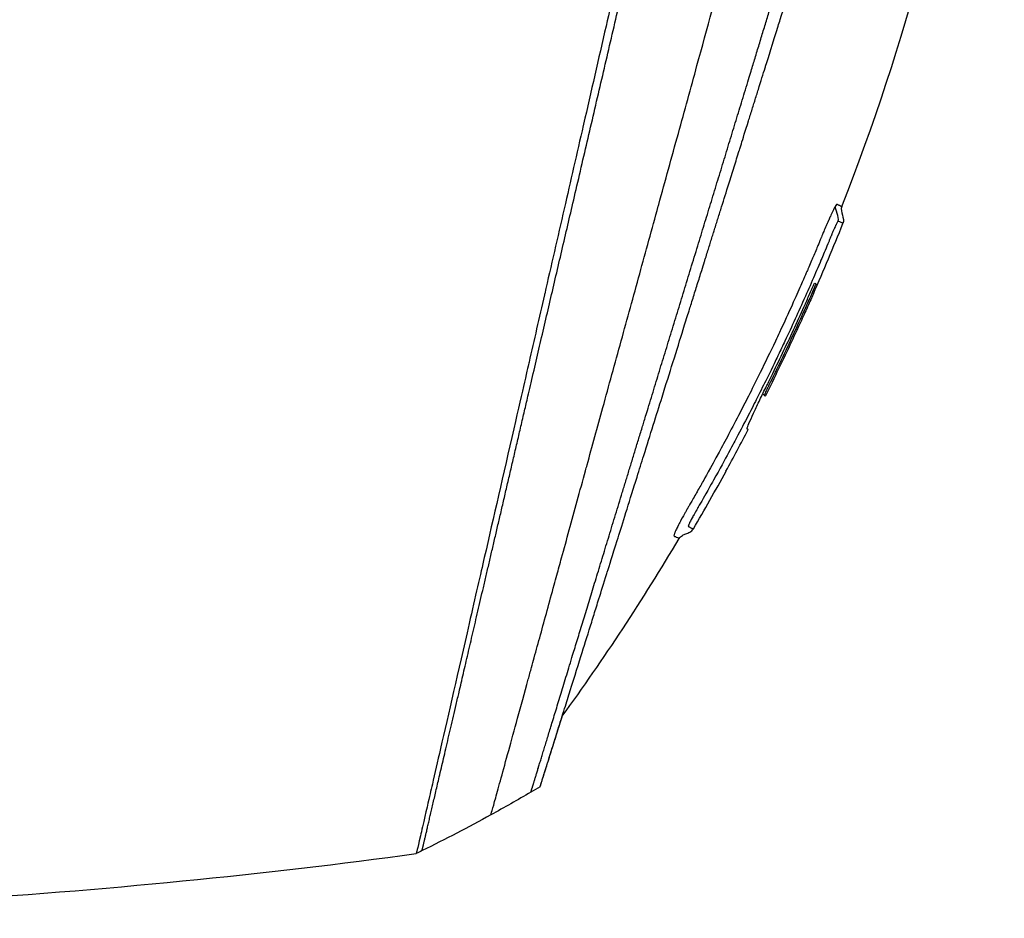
# Model space of a CAD drawing. Header units: millimetres. Extents: x 0 to 5219, y 0 to 2970.
# Tile 8 of 237: x 482 to 549, y 859 to 920. Entities that reach past the tile are written whole.
import ezdxf

# ---------------------------------------------------------------- set-up
doc = ezdxf.new("R2010")
doc.units = ezdxf.units.MM
doc.header["$LTSCALE"] = 0.2

# ---------------------------------------------------------------- blocks, each defined once
blk = doc.blocks.new('A$C49a5a934')
for p, q in [((258.523, 153.517), (258.627, 153.413)), ((258.523, 153.516), (258.624, 153.414)), ((257.535, 151.095), (257.462, 151.168)), ((244.561, 141.234), (244.561, 141.233))]:
    blk.add_line(p, q)
blk.add_arc((118.498, 223.479), 156.751, 331.32693, 332.49797)
at = {"extrusion": (0, 0, -1)}
for centre, major_axis, ratio, start_param, end_param in [((157.143, 247.114), (98.887, -98.849), 0.00011, 6.274337, 6.283153), ((186.518, 222.48), (81.918, 75.393), 0.999389, 1.78435, 1.812352), ((186.553, 222.439), (-84.003, -73.038), 0.999052, 4.891159, 4.897725), ((186.439, 222.559), (52.22, -98.374), 0.999969, 6.268665, 6.315891), ((177.05, 240.309), (61.464, -116.201), 0.920421, 0.028746, 0.032423)]:
    blk.add_ellipse(centre, major_axis=major_axis, ratio=ratio, start_param=start_param, end_param=end_param, dxfattribs=at)
for points, knots in [([(130.052, 118.564), (130.047, 118.558), (130.201, 118.713), (130.379, 118.895), (130.599, 119.117), (130.926, 119.448), (131.356, 119.881), (131.821, 120.35), (132.328, 120.858), (132.78, 121.309), (132.836, 121.365), (132.891, 121.419), (132.944, 121.473), (133.07, 121.598), (133.545, 122.07), (134.618, 123.137), (134.767, 123.285), (134.928, 123.445), (135.102, 123.618), (135.664, 124.177), (136.086, 124.598), (136.318, 124.829), (136.741, 125.253), (137.181, 125.693), (137.638, 126.15), (138.247, 126.759), (138.885, 127.396), (139.548, 128.059), (139.705, 128.217), (139.865, 128.376), (140.025, 128.537), (140.993, 129.504), (142.011, 130.522), (143.073, 131.585), (145.85, 134.362), (148.286, 136.799), (150.061, 138.574), (150.171, 138.684), (150.279, 138.791), (150.384, 138.896), (152.078, 140.591), (153.114, 141.626), (153.404, 141.917), (154.505, 143.018), (156.156, 144.669), (158.429, 146.941), (159.5, 148.012), (160.444, 148.955), (161.248, 149.759), (162.302, 150.813), (163.117, 151.628), (163.681, 152.192), (167.251, 155.763), (170.941, 159.453), (174.708, 163.219), (176.172, 164.683), (178.067, 166.579), (180.411, 168.922), (182.352, 170.864), (183.823, 172.335), (184.809, 173.321), (185.545, 174.057), (186.011, 174.523), (186.205, 174.716), (187.875, 176.385), (188.857, 177.366), (189.132, 177.641), (189.493, 178.001), (189.851, 178.36), (190.207, 178.716), (190.339, 178.848), (190.47, 178.98), (190.601, 179.111), (191.365, 179.876), (191.858, 180.369), (192.074, 180.585), (192.294, 180.805), (192.534, 181.045), (192.794, 181.304), (193.425, 181.933), (194.173, 182.677), (195.038, 183.537), (196.388, 184.879), (197.38, 185.866), (198.01, 186.496), (198.656, 187.142), (199.644, 188.134), (200.97, 189.469), (201.888, 190.392), (202.63, 191.138), (203.197, 191.706), (203.484, 191.994), (203.726, 192.236), (203.923, 192.433), (204.543, 193.052), (205.164, 193.672), (205.785, 194.293), (206.146, 194.654), (206.507, 195.015), (206.868, 195.376), (207.621, 196.13), (208.108, 196.617), (208.333, 196.843), (208.812, 197.322), (209.298, 197.809), (209.792, 198.304), (210.255, 198.767), (210.718, 199.229), (211.18, 199.691), (212.654, 201.166), (214.123, 202.635), (215.584, 204.096), (217.501, 206.013), (219.404, 207.916), (221.287, 209.799), (225.055, 213.565), (228.747, 217.256), (232.319, 220.827), (233.113, 221.621), (233.921, 222.429), (234.743, 223.251), (235.669, 224.178), (236.613, 225.121), (237.57, 226.079), (240.082, 228.592), (241.719, 230.23), (242.59, 231.102), (243.614, 232.125), (244.619, 233.131), (245.604, 234.116), (247.756, 236.267), (249.81, 238.321), (251.733, 240.244), (253.51, 242.021), (254.892, 243.404), (255.963, 244.474), (257.721, 246.232), (258.654, 247.165), (259.013, 247.524), (259.107, 247.617), (259.16, 247.671), (259.174, 247.685), (260.768, 249.28), (262.134, 250.646), (263.209, 251.719), (263.36, 251.87), (263.506, 252.016), (263.646, 252.155), (264.101, 252.609), (264.415, 252.923), (264.64, 253.149), (264.864, 253.373), (265.06, 253.569), (265.227, 253.736), (265.273, 253.783), (265.317, 253.826), (265.358, 253.868), (265.877, 254.387), (265.927, 254.438), (265.936, 254.447), (265.936, 254.447), (265.936, 254.448), (265.936, 254.448)], [-1, -1, -1, -1, -0.973214, -0.973214, -0.973214, -0.946429, -0.946429, -0.946429, -0.922569, -0.922569, -0.922569, -0.919643, -0.919643, -0.919643, -0.896124, -0.896124, -0.896124, -0.892857, -0.892857, -0.892857, -0.88, -0.88, -0.88, -0.867143, -0.867143, -0.867143, -0.85, -0.85, -0.85, -0.84593, -0.84593, -0.84593, -0.821429, -0.821429, -0.821429, -0.786779, -0.786779, -0.786779, -0.784631, -0.784631, -0.784631, -0.75, -0.75, -0.75, -0.71875, -0.71875, -0.71875, -0.705224, -0.705224, -0.705224, -0.6875, -0.6875, -0.6875, -0.625, -0.625, -0.625, -0.59375, -0.59375, -0.59375, -0.575864, -0.575864, -0.575864, -0.5625, -0.5625, -0.5625, -0.546875, -0.546875, -0.546875, -0.541176, -0.541176, -0.541176, -0.539062, -0.539062, -0.539062, -0.53125, -0.53125, -0.53125, -0.526699, -0.526699, -0.526699, -0.515625, -0.515625, -0.515625, -0.5, -0.5, -0.5, -0.484375, -0.484375, -0.484375, -0.473999, -0.473999, -0.473999, -0.46875, -0.46875, -0.46875, -0.458868, -0.458868, -0.458868, -0.453125, -0.453125, -0.453125, -0.445312, -0.445312, -0.445312, -0.4375, -0.4375, -0.4375, -0.430048, -0.430048, -0.430048, -0.40625, -0.40625, -0.40625, -0.375, -0.375, -0.375, -0.3125, -0.3125, -0.3125, -0.297804, -0.297804, -0.297804, -0.28125, -0.28125, -0.28125, -0.25, -0.25, -0.25, -0.230372, -0.230372, -0.230372, -0.1875, -0.1875, -0.1875, -0.167132, -0.167132, -0.167132, -0.133709, -0.133709, -0.133709, -0.125, -0.125, -0.125, -0.078046, -0.078046, -0.078046, -0.071429, -0.071429, -0.071429, -0.053571, -0.053571, -0.053571, -0.039579, -0.039579, -0.039579, -0.035714, -0.035714, -0.035714, -0.002565, -0.002565, -0.002565, 0, 0, 0, 0]), ([(259.264, 226.927), (259.189, 226.78), (259.14, 226.669), (259.112, 226.603), (258.902, 226.118), (258.786, 225.723), (258.714, 225.469), (258.606, 225.085), (258.548, 224.833), (258.523, 224.73), (258.461, 224.48), (258.391, 224.181), (258.31, 223.833), (258.182, 223.28), (258.1, 222.928), (258.067, 222.786), (258.049, 222.71), (258.032, 222.635), (258.014, 222.56), (257.986, 222.443), (257.959, 222.325), (257.932, 222.206), (257.914, 222.131), (257.866, 221.926), (257.787, 221.588), (257.703, 221.228), (257.598, 220.777), (257.471, 220.232), (257.354, 219.729), (257.237, 219.223), (257.119, 218.713), (257.059, 218.453), (256.967, 218.05), (256.84, 217.502), (256.702, 216.902), (256.525, 216.128), (256.306, 215.171), (255.796, 212.944), (255.467, 211.502), (255.333, 210.917), (255.019, 209.551), (254.702, 208.167), (254.379, 206.766), (254.313, 206.478), (254.247, 206.19), (254.18, 205.901), (253.976, 205.014), (253.603, 203.388), (253.051, 200.976), (252.635, 199.16), (252.215, 197.322), (251.79, 195.468), (251.782, 195.433), (251.774, 195.398), (251.766, 195.363), (251.42, 193.849), (250.963, 191.855), (250.393, 189.369), (249.773, 186.668), (249.327, 184.722), (249.059, 183.554), (248.977, 183.197), (248.912, 182.912), (248.863, 182.699), (248.656, 181.794), (248.331, 180.377), (247.891, 178.454), (247.379, 176.222), (246.87, 173.997), (246.366, 171.798), (246.359, 171.769), (246.352, 171.739), (246.345, 171.709), (245.909, 169.806), (245.477, 167.92), (245.05, 166.061), (244.603, 164.111), (244.163, 162.19), (243.731, 160.304), (243.725, 160.276), (243.719, 160.249), (243.712, 160.221), (243.358, 158.673), (243.009, 157.15), (242.667, 155.657), (242.609, 155.405), (242.249, 153.836), (241.629, 151.13), (240.922, 148.041), (240.252, 145.118), (239.632, 142.408), (239.507, 141.86), (239.354, 141.195), (239.179, 140.43), (239.008, 139.683), (238.815, 138.84), (238.605, 137.924), (237.849, 134.624), (237.195, 131.771), (236.661, 129.449), (236.459, 128.568), (236.274, 127.763), (236.108, 127.04), (236.056, 126.81), (236.005, 126.588), (235.956, 126.374), (235.867, 125.988), (235.658, 125.083), (235.442, 124.149), (235.386, 123.909), (235.338, 123.703), (235.297, 123.526), (235.075, 122.573), (235.033, 122.402), (235.019, 122.351), (235.016, 122.339), (235.015, 122.336), (235.014, 122.335)], [0.0000004, 0.0000004, 0.0000004, 0.0000004, 0.0285714, 0.0285714, 0.0285714, 0.0714286, 0.0714286, 0.0714286, 0.0892857, 0.0892857, 0.0892857, 0.1071429, 0.1071429, 0.1071429, 0.125, 0.125, 0.125, 0.1284736, 0.1284736, 0.1284736, 0.1339286, 0.1339286, 0.1339286, 0.1428571, 0.1428571, 0.1428571, 0.1607143, 0.1607143, 0.1607143, 0.1785714, 0.1785714, 0.1785714, 0.1956232, 0.1956232, 0.1956232, 0.2142857, 0.2142857, 0.2142857, 0.25, 0.25, 0.25, 0.2796252, 0.2796252, 0.2796252, 0.2857143, 0.2857143, 0.2857143, 0.3163265, 0.3163265, 0.3163265, 0.3469388, 0.3469388, 0.3469388, 0.3476324, 0.3476324, 0.3476324, 0.377551, 0.377551, 0.377551, 0.4010005, 0.4010005, 0.4010005, 0.4081633, 0.4081633, 0.4081633, 0.4265306, 0.4265306, 0.4265306, 0.4540816, 0.4540816, 0.4540816, 0.4544339, 0.4544339, 0.4544339, 0.4770408, 0.4770408, 0.4770408, 0.4996669, 0.4996669, 0.4996669, 0.5, 0.5, 0.5, 0.5178571, 0.5178571, 0.5178571, 0.5357143, 0.5357143, 0.5357143, 0.5714286, 0.5714286, 0.5714286, 0.5985301, 0.5985301, 0.5985301, 0.625, 0.625, 0.625, 0.75, 0.75, 0.75, 0.7974141, 0.7974141, 0.7974141, 0.8125, 0.8125, 0.8125, 0.875, 0.875, 0.875, 0.8914403, 0.8914403, 0.8914403, 0.9797679, 0.9797679, 0.9797679, 1, 1, 1, 1]), ([(263.881, 166.212), (268.222, 177.231), (271.321, 188.819), (274.351, 209.23), (274.907, 218.067), (274.717, 226.857)], [0, 0, 0, 0, 3.552689, 3.552689, 6.190302, 6.190302, 6.190302, 6.190302]), ([(240.082, 124.954), (240.082, 124.954), (240.082, 124.954), (240.082, 124.954), (240.085, 124.964), (240.201, 125.378), (240.405, 126.114), (240.609, 126.85), (240.905, 127.922), (241.289, 129.315), (241.472, 129.98), (241.675, 130.718), (241.896, 131.525), (242.118, 132.333), (242.359, 133.209), (242.618, 134.151), (242.689, 134.413), (242.763, 134.679), (242.837, 134.951), (242.897, 135.169), (242.958, 135.389), (243.019, 135.613), (243.157, 136.117), (243.3, 136.636), (243.447, 137.171), (243.74, 138.241), (244.05, 139.371), (244.376, 140.557), (244.436, 140.777), (244.497, 140.998), (244.558, 141.222), (244.662, 141.602), (244.768, 141.987), (244.875, 142.378), (245.045, 142.998), (245.219, 143.632), (245.396, 144.278), (245.75, 145.57), (246.118, 146.912), (246.499, 148.299), (246.534, 148.427), (246.57, 148.556), (246.605, 148.685), (246.953, 149.951), (247.311, 151.254), (247.678, 152.588), (248.082, 154.058), (248.497, 155.567), (248.922, 157.109), (249.332, 158.599), (249.749, 160.116), (250.174, 161.658), (250.587, 163.159), (251.007, 164.683), (251.433, 166.229), (251.445, 166.272), (251.457, 166.314), (251.468, 166.357), (251.907, 167.947), (252.351, 169.559), (252.797, 171.178), (253.219, 172.71), (253.642, 174.247), (254.061, 175.777), (254.75, 178.29), (255.429, 180.782), (256.106, 183.259), (256.289, 183.927), (256.471, 184.594), (256.654, 185.26), (256.689, 185.388), (256.724, 185.517), (256.759, 185.645), (256.977, 186.439), (257.195, 187.231), (257.413, 188.021), (258.065, 190.391), (258.714, 192.74), (259.352, 195.044), (260.213, 198.157), (261.055, 201.201), (261.877, 204.141), (262.287, 205.611), (262.67, 207.056), (263.076, 208.461), (263.483, 209.866), (263.797, 211.318), (264.291, 212.55)], [0, 0, 0, 0, 0.00024, 0.00024, 0.00024, 0.087999, 0.087999, 0.087999, 0.175757, 0.175757, 0.175757, 0.217696, 0.217696, 0.217696, 0.259635, 0.259635, 0.259635, 0.271277, 0.271277, 0.271277, 0.280605, 0.280605, 0.280605, 0.301574, 0.301574, 0.301574, 0.343513, 0.343513, 0.343513, 0.351275, 0.351275, 0.351275, 0.364483, 0.364483, 0.364483, 0.385452, 0.385452, 0.385452, 0.427391, 0.427391, 0.427391, 0.431272, 0.431272, 0.431272, 0.46933, 0.46933, 0.46933, 0.511269, 0.511269, 0.511269, 0.551814, 0.551814, 0.551814, 0.591266, 0.591266, 0.591266, 0.59236, 0.59236, 0.59236, 0.632905, 0.632905, 0.632905, 0.671263, 0.671263, 0.671263, 0.734268, 0.734268, 0.734268, 0.75126, 0.75126, 0.75126, 0.754541, 0.754541, 0.754541, 0.774814, 0.774814, 0.774814, 0.835632, 0.835632, 0.835632, 0.917816, 0.917816, 0.917816, 0.958908, 0.958908, 0.958908, 1, 1, 1, 1]), ([(243.422, 126.865), (243.422, 126.866), (243.423, 126.87), (243.428, 126.885), (243.43, 126.891), (243.432, 126.898), (243.435, 126.908), (243.437, 126.915), (243.44, 126.922), (243.442, 126.931), (243.446, 126.942), (243.45, 126.954), (243.454, 126.969), (243.461, 126.991), (243.469, 127.016), (243.479, 127.048), (243.482, 127.056), (243.484, 127.064), (243.487, 127.072), (243.499, 127.112), (243.514, 127.157), (243.529, 127.207), (243.545, 127.258), (243.563, 127.314), (243.582, 127.374), (243.598, 127.428), (243.616, 127.484), (243.635, 127.545), (243.638, 127.554), (243.641, 127.563), (243.644, 127.572), (243.65, 127.593), (243.657, 127.614), (243.664, 127.636), (243.675, 127.673), (243.687, 127.711), (243.699, 127.751), (243.724, 127.829), (243.75, 127.913), (243.778, 128.001), (243.809, 128.102), (243.842, 128.209), (243.878, 128.322), (243.883, 128.338), (243.909, 128.421), (243.96, 128.585), (244.007, 128.736), (244.076, 128.956), (244.176, 129.277), (244.184, 129.301), (244.192, 129.325), (244.2, 129.351), (244.232, 129.454), (244.265, 129.558), (244.297, 129.664), (244.34, 129.8), (244.384, 129.939), (244.427, 130.078), (244.521, 130.379), (244.617, 130.684), (244.711, 130.986), (244.763, 131.151), (244.815, 131.316), (244.866, 131.479), (244.921, 131.655), (244.975, 131.829), (245.028, 131.999), (245.047, 132.059), (245.066, 132.118), (245.084, 132.177), (245.212, 132.587), (245.34, 132.993), (245.463, 133.389), (245.764, 134.349), (246.043, 135.239), (246.272, 135.973), (246.477, 136.629), (246.692, 137.316), (246.917, 138.034), (246.97, 138.205), (247.024, 138.378), (247.079, 138.553), (247.183, 138.885), (247.292, 139.235), (247.408, 139.605), (247.569, 140.118), (247.741, 140.67), (247.927, 141.264), (247.942, 141.312), (247.957, 141.36), (247.973, 141.409), (248.112, 141.854), (248.332, 142.556), (248.646, 143.559), (248.947, 144.521), (249.335, 145.759), (249.827, 147.331), (249.882, 147.506), (249.938, 147.685), (249.995, 147.868), (250.149, 148.36), (250.301, 148.847), (250.452, 149.327), (250.672, 150.03), (250.887, 150.718), (251.098, 151.39), (251.301, 152.041), (251.5, 152.676), (251.693, 153.292), (251.955, 154.13), (252.201, 154.917), (252.429, 155.644), (252.686, 156.466), (252.92, 157.213), (253.128, 157.879), (253.257, 158.289), (253.376, 158.669), (253.484, 159.016), (253.497, 159.056), (253.509, 159.095), (253.521, 159.135), (253.563, 159.268), (253.605, 159.4), (253.645, 159.53), (253.695, 159.687), (253.743, 159.842), (253.791, 159.995), (253.891, 160.316), (253.989, 160.628), (254.083, 160.93), (254.186, 161.257), (254.285, 161.573), (254.38, 161.877), (254.444, 162.083), (254.507, 162.284), (254.569, 162.48), (254.592, 162.556), (254.616, 162.63), (254.639, 162.704), (254.684, 162.849), (254.729, 162.991), (254.772, 163.13), (254.813, 163.261), (254.853, 163.388), (254.892, 163.513), (254.932, 163.642), (254.971, 163.767), (255.009, 163.889), (255.051, 164.021), (255.091, 164.149), (255.13, 164.274), (255.15, 164.338), (255.17, 164.402), (255.189, 164.465), (255.192, 164.473), (255.194, 164.48), (255.197, 164.488), (255.214, 164.544), (255.232, 164.6), (255.249, 164.656), (255.289, 164.783), (255.329, 164.911), (255.37, 165.041), (255.409, 165.168), (255.449, 165.296), (255.49, 165.426), (255.569, 165.678), (255.649, 165.935), (255.732, 166.198), (255.887, 166.696), (256.049, 167.213), (256.217, 167.749), (256.335, 168.126), (256.456, 168.513), (256.58, 168.908), (256.693, 169.268), (256.808, 169.635), (256.925, 170.01), (256.926, 170.013), (256.974, 170.167), (257.07, 170.475), (257.175, 170.81), (257.337, 171.327), (257.557, 172.028), (257.632, 172.269), (257.715, 172.531), (257.804, 172.816), (257.846, 172.95), (257.887, 173.082), (257.927, 173.211), (257.943, 173.262), (257.959, 173.313), (257.975, 173.363), (258.062, 173.64), (258.144, 173.903), (258.223, 174.153), (258.398, 174.714), (258.552, 175.206), (258.685, 175.631), (258.696, 175.665), (258.707, 175.7), (258.718, 175.736), (258.91, 176.349), (259.192, 177.251), (259.564, 178.44), (259.613, 178.596), (259.661, 178.751), (259.709, 178.904), (259.961, 179.709), (260.206, 180.491), (260.443, 181.25), (260.526, 181.515), (260.611, 181.786), (260.698, 182.063), (261.05, 183.189), (261.432, 184.41), (261.842, 185.72), (261.871, 185.813), (261.901, 185.907), (261.93, 186), (262.092, 186.519), (262.254, 187.036), (262.415, 187.551), (262.577, 188.067), (262.737, 188.58), (262.897, 189.092), (263.004, 189.432), (263.11, 189.772), (263.216, 190.11), (263.227, 190.145), (263.441, 190.828), (263.849, 192.132), (263.959, 192.485), (264.084, 192.882), (264.222, 193.323), (264.43, 193.99), (264.617, 194.584), (264.781, 195.109), (264.943, 195.627), (265.084, 196.077), (265.204, 196.462), (265.215, 196.498), (265.227, 196.534), (265.238, 196.57), (265.389, 197.054), (265.54, 197.534), (265.689, 198.011), (265.784, 198.316), (265.88, 198.62), (265.974, 198.922), (266.122, 199.394), (266.268, 199.862), (266.414, 200.326), (266.641, 201.051), (266.865, 201.767), (267.085, 202.472)], [0, 0, 0, 0, 0.015059, 0.015059, 0.015059, 0.02083, 0.02083, 0.02083, 0.024502, 0.024502, 0.024502, 0.02915, 0.02915, 0.02915, 0.035714, 0.035714, 0.035714, 0.03808, 0.03808, 0.03808, 0.049577, 0.049577, 0.049577, 0.061203, 0.061203, 0.061203, 0.071429, 0.071429, 0.071429, 0.072941, 0.072941, 0.072941, 0.076375, 0.076375, 0.076375, 0.082197, 0.082197, 0.082197, 0.093844, 0.093844, 0.093844, 0.107143, 0.107143, 0.107143, 0.125154, 0.125154, 0.125154, 0.141628, 0.141628, 0.141628, 0.142857, 0.142857, 0.142857, 0.150854, 0.150854, 0.150854, 0.161237, 0.161237, 0.161237, 0.183787, 0.183787, 0.183787, 0.196194, 0.196194, 0.196194, 0.209594, 0.209594, 0.209594, 0.214286, 0.214286, 0.214286, 0.235121, 0.235121, 0.235121, 0.285714, 0.285714, 0.285714, 0.318661, 0.318661, 0.318661, 0.326531, 0.326531, 0.326531, 0.342858, 0.342858, 0.342858, 0.36551, 0.36551, 0.36551, 0.367347, 0.367347, 0.367347, 0.406881, 0.406881, 0.406881, 0.444765, 0.444765, 0.444765, 0.44898, 0.44898, 0.44898, 0.464755, 0.464755, 0.464755, 0.487841, 0.487841, 0.487841, 0.510204, 0.510204, 0.510204, 0.531268, 0.531268, 0.531268, 0.55507, 0.55507, 0.55507, 0.569739, 0.569739, 0.569739, 0.571429, 0.571429, 0.571429, 0.574695, 0.574695, 0.574695, 0.578627, 0.578627, 0.578627, 0.586875, 0.586875, 0.586875, 0.595801, 0.595801, 0.595801, 0.601849, 0.601849, 0.601849, 0.604183, 0.604183, 0.604183, 0.608765, 0.608765, 0.608765, 0.613067, 0.613067, 0.613067, 0.617482, 0.617482, 0.617482, 0.622229, 0.622229, 0.622229, 0.624689, 0.624689, 0.624689, 0.625, 0.625, 0.625, 0.626857, 0.626857, 0.626857, 0.631038, 0.631038, 0.631038, 0.635137, 0.635137, 0.635137, 0.643106, 0.643106, 0.643106, 0.65824, 0.65824, 0.65824, 0.668893, 0.668893, 0.668893, 0.678571, 0.678571, 0.678571, 0.689431, 0.689431, 0.689431, 0.701281, 0.701281, 0.701281, 0.705357, 0.705357, 0.705357, 0.708515, 0.708515, 0.708515, 0.709766, 0.709766, 0.709766, 0.71667, 0.71667, 0.71667, 0.732143, 0.732143, 0.732143, 0.733637, 0.733637, 0.733637, 0.758929, 0.758929, 0.758929, 0.763229, 0.763229, 0.763229, 0.785714, 0.785714, 0.785714, 0.794183, 0.794183, 0.794183, 0.828571, 0.828571, 0.828571, 0.831278, 0.831278, 0.831278, 0.846339, 0.846339, 0.846339, 0.861401, 0.861401, 0.861401, 0.871429, 0.871429, 0.871429, 0.896736, 0.896736, 0.896736, 0.903571, 0.903571, 0.903571, 0.919754, 0.919754, 0.919754, 0.935714, 0.935714, 0.935714, 0.936836, 0.936836, 0.936836, 0.951858, 0.951858, 0.951858, 0.961487, 0.961487, 0.961487, 0.97651, 0.97651, 0.97651, 1, 1, 1, 1]), ([(263.881, 166.212), (263.881, 166.21), (263.829, 166.233), (263.79, 166.251), (263.789, 166.251), (263.789, 166.251), (263.789, 166.251), (263.737, 166.274), (263.695, 166.294), (263.693, 166.295), (263.687, 166.297), (263.681, 166.3), (263.675, 166.302), (263.665, 166.307), (263.657, 166.311), (263.65, 166.314), (263.633, 166.322), (263.618, 166.329), (263.607, 166.334), (263.605, 166.335), (263.603, 166.336), (263.6, 166.336), (263.594, 166.338), (263.589, 166.343), (263.586, 166.346), (263.582, 166.348), (263.576, 166.355), (263.563, 166.356), (263.545, 166.358), (263.521, 166.345), (263.478, 166.281)], [-1, -1, -1, -1, -0.504419, -0.504419, -0.504419, -0.5, -0.5, -0.5, -0.285714, -0.285714, -0.285714, -0.259389, -0.259389, -0.259389, -0.214286, -0.214286, -0.214286, -0.142857, -0.142857, -0.142857, -0.134181, -0.134181, -0.134181, -0.107143, -0.107143, -0.107143, -0.071429, -0.071429, -0.071429, 0, 0, 0, 0]), ([(263.478, 166.281), (263.447, 166.234), (263.398, 166.151), (263.324, 166.002), (263.308, 165.97), (263.292, 165.938), (263.276, 165.905), (263.218, 165.786), (263.161, 165.662), (263.109, 165.548), (263.07, 165.461), (263.032, 165.377), (262.997, 165.299), (262.994, 165.293), (262.991, 165.286), (262.988, 165.279), (262.952, 165.199), (262.91, 165.105), (262.862, 164.996), (262.852, 164.971), (262.809, 164.874), (262.733, 164.697), (262.68, 164.572), (262.636, 164.466), (262.602, 164.384), (262.586, 164.345), (262.566, 164.295), (262.54, 164.234), (262.508, 164.157), (262.488, 164.108), (262.481, 164.09), (262.474, 164.074), (262.467, 164.058), (262.461, 164.042), (262.434, 163.977), (262.408, 163.914), (262.382, 163.851), (262.377, 163.839), (262.371, 163.827), (262.366, 163.815), (262.353, 163.782), (262.336, 163.741), (262.316, 163.694)], [-1, -1, -1, -1, -0.9921875, -0.9921875, -0.9921875, -0.9905084, -0.9905084, -0.9905084, -0.984375, -0.984375, -0.984375, -0.98077798, -0.98077798, -0.98077798, -0.98046875, -0.98046875, -0.98046875, -0.9765625, -0.9765625, -0.9765625, -0.97265625, -0.97265625, -0.97265625, -0.96875, -0.96875, -0.96875, -0.96777344, -0.96777344, -0.96777344, -0.96679688, -0.96679688, -0.96679688, -0.96645777, -0.96645777, -0.96645777, -0.96510446, -0.96510446, -0.96510446, -0.96484375, -0.96484375, -0.96484375, -0.96354757, -0.96354757, -0.96354757, -0.96354757]), ([(263.642, 165.217), (263.641, 165.218), (263.641, 165.218), (263.64, 165.218), (263.635, 165.218), (263.625, 165.212), (263.597, 165.166), (263.568, 165.12), (263.535, 165.056), (263.509, 165.003), (263.503, 164.992), (263.496, 164.978), (263.486, 164.958), (263.485, 164.955), (263.483, 164.951), (263.481, 164.948), (263.472, 164.928), (263.462, 164.908), (263.452, 164.887), (263.433, 164.848), (263.414, 164.807), (263.395, 164.764), (263.393, 164.76), (263.391, 164.756), (263.389, 164.752), (263.384, 164.74), (263.377, 164.726), (263.37, 164.709), (263.357, 164.681), (263.342, 164.645), (263.323, 164.603), (263.293, 164.534), (263.271, 164.48), (263.256, 164.445), (263.242, 164.414), (263.23, 164.384), (263.218, 164.356), (263.214, 164.347), (263.21, 164.336), (263.205, 164.326), (263.196, 164.303), (263.186, 164.28), (263.177, 164.259), (263.161, 164.221), (263.135, 164.157), (263.098, 164.067), (263.088, 164.042), (263.075, 164.01), (263.058, 163.97), (263.037, 163.918), (263.024, 163.886), (263.018, 163.873), (262.995, 163.817), (262.969, 163.752), (262.939, 163.68), (262.857, 163.482), (262.776, 163.289), (262.696, 163.099), (262.692, 163.089), (262.665, 163.025), (262.616, 162.908), (262.568, 162.794), (262.499, 162.629), (262.407, 162.415), (262.298, 162.157), (262.199, 161.926), (262.111, 161.722), (261.908, 161.252), (261.703, 160.782), (261.496, 160.314), (261.463, 160.239), (261.429, 160.164), (261.396, 160.089), (260.95, 159.086), (260.494, 158.089), (260.026, 157.094), (259.877, 156.777), (259.726, 156.461), (259.575, 156.145)], [0, 0, 0, 0, 0.000653, 0.000653, 0.000653, 0.005102, 0.005102, 0.005102, 0.0102041, 0.0102041, 0.0102041, 0.011299, 0.011299, 0.011299, 0.0114796, 0.0114796, 0.0114796, 0.0127551, 0.0127551, 0.0127551, 0.0150826, 0.0150826, 0.0150826, 0.0153061, 0.0153061, 0.0153061, 0.0162303, 0.0162303, 0.0162303, 0.0178571, 0.0178571, 0.0178571, 0.0204082, 0.0204082, 0.0204082, 0.0218085, 0.0218085, 0.0218085, 0.0222805, 0.0222805, 0.0222805, 0.0233236, 0.0233236, 0.0233236, 0.0262391, 0.0262391, 0.0262391, 0.0276968, 0.0276968, 0.0276968, 0.0291545, 0.0291545, 0.0291545, 0.03207, 0.03207, 0.03207, 0.0408163, 0.0408163, 0.0408163, 0.0459881, 0.0459881, 0.0459881, 0.0510204, 0.0510204, 0.0510204, 0.0612245, 0.0612245, 0.0612245, 0.0816327, 0.0816327, 0.0816327, 0.0847392, 0.0847392, 0.0847392, 0.1263051, 0.1263051, 0.1263051, 0.139546, 0.139546, 0.139546, 0.139546]), ([(262.316, 163.694), (262.309, 163.677), (262.302, 163.659), (262.294, 163.641), (262.258, 163.554), (262.213, 163.447), (262.16, 163.321), (262.03, 163.011), (261.922, 162.757), (261.838, 162.559), (261.77, 162.397), (261.703, 162.243), (261.64, 162.095), (261.593, 161.984), (261.569, 161.928), (261.569, 161.928), (261.529, 161.835), (261.375, 161.477), (261.101, 160.856), (260.787, 160.143), (260.313, 159.079), (259.66, 157.682)], [-0.96354757, -0.96354757, -0.96354757, -0.96354757, -0.96308483, -0.96308483, -0.96308483, -0.9609375, -0.9609375, -0.9609375, -0.953125, -0.953125, -0.953125, -0.9453125, -0.9453125, -0.9453125, -0.9375, -0.9375, -0.9375, -0.91044715, -0.91044715, -0.91044715, -0.87932671, -0.87932671, -0.87932671, -0.87932671]), ([(257.535, 151.095), (257.527, 151.098), (257.51, 151.106), (257.471, 151.125), (257.45, 151.112), (257.471, 151.213), (257.514, 151.33), (257.668, 151.697), (257.776, 151.939), (258.004, 152.434), (258.132, 152.705), (258.414, 153.294), (258.566, 153.607), (258.808, 154.096), (258.926, 154.332), (259.617, 155.743), (260.116, 156.789), (260.846, 158.368), (261.087, 158.896), (261.444, 159.69), (261.562, 159.956), (261.738, 160.354), (261.797, 160.487), (261.884, 160.686), (261.913, 160.753), (261.972, 160.886), (262.001, 160.953), (262.03, 161.019)], [-2.334866, -2.334866, -2.334866, -2.334866, -1.936193, -1.936193, -1.729087, -1.729087, -1.509443, -1.509443, -1.274072, -1.274072, -1.048912, -1.048912, -0.819829, -0.819829, -0.696027, -0.696027, -0.3484, -0.3484, -0.174268, -0.174268, -0.087149, -0.087149, -0.043578, -0.043578, -0.02179, -0.02179, -0.000001, -0.000001, -0.000001, -0.000001]), ([(262.135, 160.969), (262.103, 160.896), (262.072, 160.824), (262.008, 160.679), (261.977, 160.607), (261.881, 160.39), (261.818, 160.246), (261.626, 159.813), (261.497, 159.525), (261.109, 158.661), (260.847, 158.087), (260.049, 156.372), (259.504, 155.235), (258.898, 154.008), (258.877, 153.966), (258.818, 153.845), (258.788, 153.783), (258.731, 153.663), (258.706, 153.608), (258.663, 153.514), (258.648, 153.477), (258.612, 153.384), (258.633, 153.41), (258.674, 153.39), (258.692, 153.381), (258.7, 153.378)], [-1.566534, -1.566534, -1.566534, -1.566534, -1.537488, -1.537488, -1.508441, -1.508441, -1.45035, -1.45035, -1.334184, -1.334184, -1.101929, -1.101929, -0.637905, -0.637905, -0.598391, -0.598391, -0.552339, -0.552339, -0.503687, -0.503687, -0.45364, -0.45364, -0.320377, -0.320377, 0, 0, 0, 0]), ([(262.135, 160.969), (262.12, 160.974), (262.104, 160.981), (262.069, 160.998), (262.05, 161.008), (262.03, 161.019)], [0.000089, 0.000089, 0.000089, 0.000089, 0.1283387, 0.1283387, 0.2565897, 0.2565897, 0.2565897, 0.2565897]), ([(261.958, 160.3), (261.93, 160.236), (261.901, 160.17), (261.75, 159.831), (261.605, 159.508), (261.289, 158.812), (261.124, 158.45), (260.875, 157.907), (260.704, 157.535), (259.899, 155.816), (259.307, 154.593), (258.7, 153.378)], [10.869953, 10.869953, 10.869953, 10.869953, 11.360377, 11.360377, 13.298144, 13.298144, 15.132878, 15.132878, 16.008781, 16.008781, 18.211527, 18.211527, 18.211527, 18.211527]), ([(259.66, 157.682), (259.569, 157.487), (259.474, 157.287), (259.376, 157.08), (259.021, 156.329), (258.681, 155.625), (258.355, 154.963), (257.86, 153.957), (257.4, 153.049), (256.985, 152.248), (256.425, 151.163), (255.948, 150.271), (255.563, 149.56), (254.956, 148.441), (254.582, 147.778), (254.46, 147.561), (254.386, 147.43), (254.262, 147.209), (254.087, 146.9), (254.081, 146.89), (254.075, 146.88), (254.07, 146.87), (254.018, 146.779), (253.95, 146.659), (253.864, 146.51), (253.785, 146.372), (253.718, 146.255), (253.664, 146.16), (253.604, 146.057), (253.556, 145.974), (253.52, 145.91), (253.498, 145.872), (253.48, 145.842), (253.467, 145.818), (253.455, 145.798), (253.444, 145.778), (253.432, 145.758), (253.41, 145.719), (253.388, 145.682), (253.368, 145.647), (253.361, 145.635), (253.348, 145.612), (253.329, 145.579), (253.325, 145.573), (253.322, 145.567), (253.318, 145.561), (253.303, 145.534), (253.286, 145.505), (253.269, 145.474), (253.195, 145.345), (253.091, 145.16), (252.974, 144.94)], [-0.8793267, -0.8793267, -0.8793267, -0.8793267, -0.875, -0.875, -0.875, -0.859016, -0.859016, -0.859016, -0.8347234, -0.8347234, -0.8347234, -0.8018442, -0.8018442, -0.8018442, -0.75, -0.75, -0.75, -0.7409155, -0.7409155, -0.7409155, -0.740625, -0.740625, -0.740625, -0.7359375, -0.7359375, -0.7359375, -0.73125, -0.73125, -0.73125, -0.7283057, -0.7283057, -0.7283057, -0.7265625, -0.7265625, -0.7265625, -0.7257856, -0.7257856, -0.7257856, -0.7242188, -0.7242188, -0.7242188, -0.72322, -0.72322, -0.72322, -0.7230469, -0.7230469, -0.7230469, -0.721875, -0.721875, -0.721875, -0.7142094, -0.7142094, -0.7142094, -0.7142094]), ([(259.575, 156.145), (259.537, 156.066), (259.5, 155.987), (259.462, 155.908), (259.459, 155.902), (259.238, 155.437), (258.79, 154.528), (258.61, 154.165), (258.395, 153.732), (258.141, 153.229), (257.993, 152.935), (257.786, 152.528), (257.517, 152.008), (257.295, 151.577), (257.029, 151.068), (256.719, 150.483), (256.684, 150.417), (256.513, 150.092), (256.199, 149.512), (255.952, 149.053), (255.614, 148.433), (255.182, 147.657), (255.092, 147.495), (254.977, 147.289), (254.836, 147.039), (254.81, 146.993), (254.806, 146.986), (254.789, 146.957), (254.715, 146.825), (254.613, 146.645), (254.482, 146.416), (254.406, 146.281), (254.347, 146.178), (254.306, 146.107), (254.274, 146.052), (254.245, 146), (254.217, 145.952), (254.202, 145.926), (254.187, 145.9), (254.173, 145.875), (254.156, 145.844), (254.143, 145.823), (254.136, 145.81), (254.131, 145.802), (254.129, 145.798), (254.129, 145.797), (254.108, 145.762), (254.079, 145.71), (254.04, 145.643), (253.999, 145.573), (253.969, 145.522), (253.95, 145.489), (253.947, 145.484), (253.945, 145.479), (253.942, 145.473), (253.921, 145.438), (253.894, 145.391), (253.862, 145.334), (253.83, 145.278), (253.806, 145.235), (253.789, 145.204), (253.784, 145.195), (253.78, 145.187), (253.776, 145.18), (253.723, 145.084), (253.633, 144.919), (253.564, 144.774)], [0.139546, 0.139546, 0.139546, 0.139546, 0.1428571, 0.1428571, 0.1428571, 0.1683715, 0.1683715, 0.1683715, 0.1785714, 0.1785714, 0.1785714, 0.1980839, 0.1980839, 0.1980839, 0.2142857, 0.2142857, 0.2142857, 0.2342217, 0.2342217, 0.2342217, 0.25, 0.25, 0.25, 0.2588865, 0.2588865, 0.2588865, 0.2605112, 0.2605112, 0.2605112, 0.2678571, 0.2678571, 0.2678571, 0.2723214, 0.2723214, 0.2723214, 0.2745536, 0.2745536, 0.2745536, 0.2756696, 0.2756696, 0.2756696, 0.2763405, 0.2763405, 0.2763405, 0.2767857, 0.2767857, 0.2767857, 0.2790179, 0.2790179, 0.2790179, 0.28125, 0.28125, 0.28125, 0.2815369, 0.2815369, 0.2815369, 0.2834821, 0.2834821, 0.2834821, 0.2852134, 0.2852134, 0.2852134, 0.2857143, 0.2857143, 0.2857143, 0.2930312, 0.2930312, 0.2930312, 0.2930312]), ([(258.699, 153.378), (258.689, 153.383), (258.667, 153.394), (258.628, 153.412), (258.625, 153.412), (258.624, 153.414)], [-1.2861392, -1.2861392, -1.2861392, -1.2861392, -0.7985141, -0.7985141, -0.7577439, -0.7577439, -0.7577439, -0.7577439]), ([(252.974, 144.94), (252.948, 144.892), (252.922, 144.841), (252.895, 144.79), (252.844, 144.694), (252.771, 144.553), (252.696, 144.397), (252.674, 144.353), (252.653, 144.308), (252.632, 144.263), (252.602, 144.199), (252.575, 144.135), (252.552, 144.078), (252.548, 144.067), (252.54, 144.048), (252.531, 144.023), (252.53, 144.018), (252.528, 144.013), (252.526, 144.007), (252.517, 143.98), (252.512, 143.962), (252.509, 143.95), (252.494, 143.895), (252.5, 143.884), (252.502, 143.875), (252.502, 143.873), (252.503, 143.87), (252.504, 143.868), (252.504, 143.867), (252.505, 143.867), (252.505, 143.866), (252.506, 143.864), (252.507, 143.863), (252.509, 143.861), (252.512, 143.858), (252.515, 143.855), (252.518, 143.853), (252.526, 143.848), (252.535, 143.844), (252.545, 143.842), (252.552, 143.841), (252.559, 143.839), (252.566, 143.838), (252.573, 143.836), (252.579, 143.835), (252.584, 143.833), (252.584, 143.833), (252.589, 143.831), (252.598, 143.827), (252.622, 143.816), (252.681, 143.788), (252.741, 143.76), (252.773, 143.745), (252.805, 143.73), (252.828, 143.719), (252.828, 143.719), (252.829, 143.719), (252.829, 143.719), (252.847, 143.71), (252.856, 143.706), (252.856, 143.706)], [-0.7142094, -0.7142094, -0.7142094, -0.7142094, -0.7125, -0.7125, -0.7125, -0.7052, -0.7052, -0.7052, -0.703125, -0.703125, -0.703125, -0.6984375, -0.6984375, -0.6984375, -0.6964914, -0.6964914, -0.6964914, -0.6960938, -0.6960938, -0.6960938, -0.69375, -0.69375, -0.69375, -0.6890625, -0.6890625, -0.6890625, -0.6882429, -0.6882429, -0.6882429, -0.6878906, -0.6878906, -0.6878906, -0.6867188, -0.6867188, -0.6867188, -0.684375, -0.684375, -0.684375, -0.6796875, -0.6796875, -0.6796875, -0.6773438, -0.6773438, -0.6773438, -0.675, -0.675, -0.675, -0.6612454, -0.6612454, -0.6612454, -0.6215414, -0.6215414, -0.6215414, -0.6004041, -0.6004041, -0.6004041, -0.6, -0.6, -0.6, -0.5662765, -0.5662765, -0.5662765, -0.5662765]), ([(252.856, 143.706), (252.881, 143.748), (252.913, 143.785), (252.988, 143.853), (253.031, 143.883), (253.146, 143.949), (253.22, 143.981), (253.388, 144.052), (253.483, 144.089), (253.62, 144.164), (253.665, 144.193), (253.748, 144.263), (253.787, 144.306), (253.815, 144.354)], [0, 0, 0, 0, 0.0144726, 0.0144726, 0.0302229, 0.0302229, 0.0541971, 0.0541971, 0.0848911, 0.0848911, 0.1007498, 0.1007498, 0.1175651, 0.1175651, 0.1175651, 0.1175651]), ([(253.564, 144.774), (253.55, 144.746), (253.538, 144.721), (253.527, 144.696), (253.525, 144.691), (253.522, 144.686), (253.52, 144.68), (253.506, 144.649), (253.497, 144.626), (253.491, 144.608), (253.49, 144.605), (253.489, 144.602), (253.488, 144.599), (253.484, 144.588), (253.479, 144.573), (253.476, 144.559), (253.47, 144.53), (253.473, 144.52), (253.476, 144.514), (253.476, 144.513), (253.477, 144.512), (253.477, 144.511), (253.482, 144.503), (253.491, 144.501), (253.501, 144.5), (253.505, 144.5), (253.51, 144.5), (253.514, 144.499), (253.518, 144.499), (253.52, 144.498), (253.522, 144.497), (253.525, 144.496), (253.526, 144.496), (253.526, 144.496), (253.535, 144.49), (253.548, 144.482), (253.565, 144.472), (253.574, 144.467), (253.585, 144.462), (253.598, 144.455), (253.626, 144.441), (253.662, 144.424), (253.698, 144.409), (253.703, 144.406), (253.711, 144.403), (253.719, 144.399), (253.74, 144.39), (253.77, 144.376), (253.792, 144.365), (253.803, 144.36), (253.813, 144.356), (253.815, 144.355), (253.815, 144.354), (253.815, 144.354), (253.815, 144.354)], [0.2930312, 0.2930312, 0.2930312, 0.2930312, 0.2943499, 0.2943499, 0.2943499, 0.2946429, 0.2946429, 0.2946429, 0.2968441, 0.2968441, 0.2968441, 0.2971939, 0.2971939, 0.2971939, 0.2991071, 0.2991071, 0.2991071, 0.3028878, 0.3028878, 0.3028878, 0.3035714, 0.3035714, 0.3035714, 0.3080357, 0.3080357, 0.3080357, 0.3102679, 0.3102679, 0.3102679, 0.3112211, 0.3112211, 0.3112211, 0.3125, 0.3125, 0.3125, 0.3214286, 0.3214286, 0.3214286, 0.3322978, 0.3322978, 0.3322978, 0.3571429, 0.3571429, 0.3571429, 0.3723386, 0.3723386, 0.3723386, 0.4089075, 0.4089075, 0.4089075, 0.4285714, 0.4285714, 0.4285714, 0.433726, 0.433726, 0.433726, 0.433726]), ([(243.422, 126.865), (243.421, 126.864), (243.422, 126.865), (243.459, 126.982), (243.471, 127.02), (243.485, 127.066), (243.501, 127.117), (243.521, 127.181), (243.544, 127.254), (243.569, 127.333), (243.588, 127.396), (243.635, 127.544), (243.744, 127.893), (243.827, 128.161), (243.91, 128.425), (243.977, 128.64), (243.981, 128.651), (243.984, 128.662), (243.987, 128.672), (244.183, 129.298), (244.401, 129.995), (244.611, 130.666), (244.615, 130.677), (244.704, 130.964), (244.916, 131.639)], [-1, -1, -1, -1, -0.96875, -0.96875, -0.96875, -0.9547937, -0.9547937, -0.9547937, -0.9375, -0.9375, -0.9375, -0.90625, -0.90625, -0.90625, -0.875, -0.875, -0.875, -0.8739463, -0.8739463, -0.8739463, -0.8125, -0.8125, -0.8125, -0.785115, -0.785115, -0.785115, -0.785115])]:
    blk.add_open_spline(points, degree=3, knots=knots)
for points, weights, knots in [([(235.414, 122.53), (235.414, 122.53), (235.414, 122.53), (235.415, 122.536), (235.515, 122.963), (235.898, 124.605), (236.182, 125.823), (236.961, 129.162), (237.901, 133.195), (239.702, 140.929), (241.753, 149.739), (243.283, 156.309), (244.872, 163.126), (246.534, 170.266), (249.054, 181.068), (251.889, 193.281), (253.68, 201.004), (255.46, 208.678), (256.308, 212.343), (257.542, 217.628), (257.925, 219.368), (258.766, 222.695), (258.973, 224.508), (259.657, 225.83)], [1, 1, 1, 1.00000000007, 0.999999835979, 0.999999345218, 0.999999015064, 0.999998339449, 0.999997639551, 0.999997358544, 0.999997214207, 0.999996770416, 0.999996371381, 0.999995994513, 0.999995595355, 0.999996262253, 0.999997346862, 0.999998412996, 0.999998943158, 0.999999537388, 0.999999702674, 0.999999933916, 1, 1], [0.0059845, 0.0059845, 0.0059845, 0.0059845, 0.0064922, 0.0064922, 0.0937019, 0.0937019, 0.1809116, 0.1809116, 0.275834, 0.355331, 0.434828, 0.5143249, 0.5143249, 0.5938219, 0.6733189, 0.7528158, 0.8366594, 0.8366594, 0.9183297, 0.9183297, 0.9591649, 0.9591649, 1, 1, 1, 1]), ([(242.792, 126.493), (242.792, 126.493), (242.792, 126.493), (242.796, 126.505), (242.921, 126.911), (243.339, 128.278), (243.639, 129.261), (244.447, 131.909), (245.406, 135.053), (247.27, 141.165), (249.323, 147.895), (250.882, 152.993), (252.513, 158.323), (254.189, 163.8), (256.939, 172.786), (259.415, 180.942), (261.137, 186.593), (262.823, 192.128), (263.642, 194.816), (264.831, 198.706), (265.215, 199.98), (265.919, 202.264), (266.223, 203.293), (266.538, 204.283)], [1.00000000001, 1.00000000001, 1.00000000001, 1.00000000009, 0.999999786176, 0.999999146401, 0.999998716, 0.999997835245, 0.999996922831, 0.999996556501, 0.999996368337, 0.999995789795, 0.999995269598, 0.999994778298, 0.999994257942, 0.999995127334, 0.999996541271, 0.999997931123, 0.999998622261, 0.999999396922, 0.999999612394, 0.999999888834, 0.999999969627, 0.999999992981], [0.0064434, 0.0064434, 0.0064434, 0.0064434, 0.0064922, 0.0064922, 0.0937019, 0.0937019, 0.1809116, 0.1809116, 0.275834, 0.355331, 0.434828, 0.5143249, 0.5143249, 0.5938219, 0.6733189, 0.7528158, 0.8366594, 0.8366594, 0.9183297, 0.9183297, 0.9591649, 0.9591649, 0.9932226, 0.9932226, 0.9932226, 0.9932226])]:
    blk.add_rational_spline(points, weights, degree=3, knots=knots)
for points in [[(263.642, 165.217), (263.738, 165.506), (263.385, 165.993), (263.478, 166.281)], [(263.881, 166.212), (263.741, 165.855), (264.106, 165.418), (263.963, 165.063)], [(261.958, 160.3), (262.652, 161.876), (263.321, 163.464), (263.962, 165.063)], [(263.962, 165.063), (263.963, 165.063), (263.867, 165.114), (263.642, 165.217)], [(253.818, 144.353), (254.574, 145.646), (255.312, 146.95), (256.03, 148.264)], [(244.916, 131.64), (247.746, 135.536), (250.399, 139.566), (252.856, 143.706)], [(252.856, 143.706), (252.856, 143.706), (252.856, 143.706), (252.856, 143.706)], [(165.043, 117.94), (191.217, 118.037), (214.618, 119.509), (235.014, 122.335)]]:
    blk.add_open_spline(points, degree=3)

msp = doc.modelspace()

# ---------------------------------------------------------------- block references
msp.add_blockref('A$C49a5a934', (274.157, 740.896))

doc.saveas('drawing.dxf')
